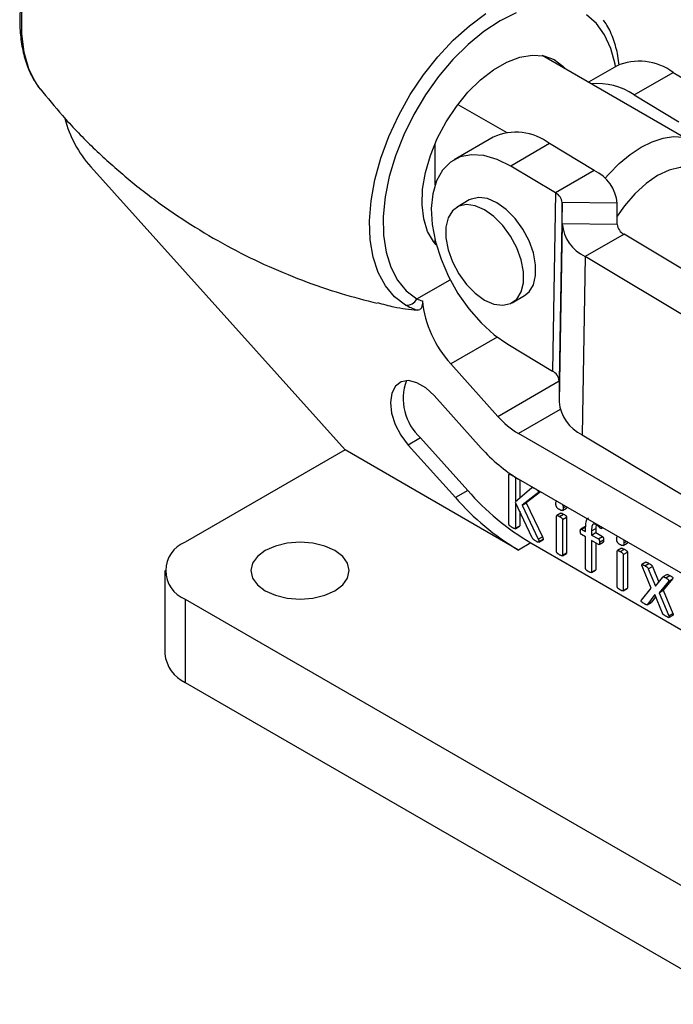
# Model space of a CAD drawing. Header units: millimetres. Extents: x 37 to 402, y 8 to 280.
# Tile 32 of 39: x 325 to 362, y 170 to 226. Entities that reach past the tile are written whole.
import ezdxf

# ---------------------------------------------------------------- set-up
doc = ezdxf.new("R2010")
doc.units = ezdxf.units.MM

msp = doc.modelspace()

# ---------------------------------------------------------------- linework, layer by layer
at = {"color": 7, "linetype": 'Continuous', "lineweight": 25}
for p, q in [((362.80226, 219.73223), (354.68785, 224.41657)), ((358.95217, 223.81944), (357.3372, 222.88714)), ((359.96682, 222.16181), (362.20599, 223.45445)), ((362.20599, 223.45445), (364.77475, 221.91363)), ((325.72817, 222.6101), (325.81533, 222.49576)), ((359.96682, 222.16181), (362.53558, 220.62098)), ((349.83238, 221.61357), (352.63988, 219.99284)), ((351.85754, 219.7238), (349.61837, 218.43115)), ((348.5187, 216.98218), (348.5187, 219.36016)), ((355.11135, 219.3588), (352.87218, 218.06616)), ((357.68012, 217.81798), (355.11135, 219.3588)), ((328.72555, 218.02605), (343.35057, 201.75089)), ((355.44094, 216.52534), (352.87218, 218.06616)), ((357.68012, 217.81798), (355.44094, 216.52534)), ((355.44094, 216.52534), (355.26614, 206.28537)), ((350.49043, 216.11994), (349.78332, 215.71174)), ((355.83134, 215.96611), (355.65654, 205.72615)), ((355.83115, 214.75257), (355.83134, 215.96611)), ((358.99771, 215.9306), (355.83134, 215.96611)), ((358.99751, 214.71706), (358.99771, 215.9306)), ((355.83115, 214.75257), (355.65634, 204.5126)), ((358.99751, 214.71706), (355.83115, 214.75257)), ((359.38791, 214.15783), (357.14874, 212.86519)), ((370.08467, 207.74161), (359.38791, 214.15783)), ((348.5187, 213.64837), (348.5187, 213.83567)), ((348.57394, 213.61648), (348.5187, 213.64837)), ((357.14874, 212.86519), (356.97393, 202.62522)), ((367.84549, 206.44896), (357.14874, 212.86519)), ((352.95807, 210.21233), (353.66517, 210.62053)), ((352.69737, 207.82619), (355.26614, 206.28537)), ((352.13092, 203.68088), (349.42021, 206.69744)), ((355.65654, 205.72615), (355.65634, 204.5126)), ((351.17893, 201.86003), (348.46822, 204.87659)), ((374.15988, 190.66069), (353.32091, 202.69077)), ((347.68784, 202.43972), (346.98073, 202.03152)), ((347.68784, 202.43972), (350.39855, 199.42316)), ((356.97393, 202.62522), (367.67069, 196.20899)), ((343.35057, 201.75089), (334.15818, 196.44424)), ((353.32091, 195.99514), (343.35057, 201.75089)), ((346.98073, 202.03152), (349.69144, 199.01496)), ((352.83882, 200.38256), (352.78367, 200.35073)), ((352.77159, 197.4745), (352.77159, 200.32126)), ((353.15288, 200.10115), (353.21775, 200.1386)), ((353.15288, 200.10115), (353.15288, 198.78302)), ((374.15988, 188.04776), (353.32091, 200.07784)), ((353.38858, 200.03878), (353.38858, 198.98428)), ((350.39855, 199.42316), (349.69144, 199.01496)), ((353.15288, 198.78302), (354.07391, 199.56944)), ((354.38966, 199.24545), (353.52701, 198.56704)), ((354.58377, 199.34881), (353.76271, 198.70311)), ((354.13407, 199.60841), (354.08946, 199.58266)), ((354.38966, 199.24545), (354.57624, 199.35315)), ((354.45162, 199.3514), (354.51545, 199.38825)), ((354.11025, 196.7017), (353.15288, 198.73762)), ((353.15288, 198.73762), (353.15288, 197.25439)), ((353.52701, 198.56704), (353.76271, 198.70311)), ((353.76271, 198.70311), (354.69149, 196.75938)), ((355.51865, 198.80911), (355.51298, 198.80584)), ((353.38858, 198.23638), (353.38858, 197.39045)), ((353.52701, 198.56704), (354.45579, 196.62331)), ((355.75742, 198.11712), (355.52172, 197.98105)), ((355.84858, 198.27278), (356.08428, 198.40885)), ((355.89049, 198.42031), (356.04132, 198.50739)), ((355.50921, 195.89135), (355.50921, 197.95109)), ((355.67959, 197.92359), (355.91529, 198.05966)), ((355.85236, 197.75299), (356.08806, 197.88906)), ((355.85236, 197.75299), (355.85236, 195.69325)), ((356.08806, 197.88906), (356.08806, 195.82932)), ((353.13941, 197.22437), (353.37511, 197.36044)), ((353.15288, 197.25439), (353.38858, 197.39045)), ((357.13703, 197.33918), (356.90133, 197.20311)), ((356.93556, 197.19853), (357.17126, 197.3346)), ((356.93556, 197.19853), (357.17923, 197.05787)), ((357.17923, 197.05787), (357.17923, 197.27664)), ((357.52238, 197.09505), (357.75808, 197.23112)), ((357.52238, 197.09505), (357.52238, 196.85977)), ((357.52238, 196.85977), (357.75808, 196.99584)), ((357.78975, 197.49804), (357.75808, 197.23112)), ((357.75808, 197.23112), (357.75808, 196.99584)), ((357.75808, 196.99584), (358.15128, 196.76885)), ((358.07224, 197.2328), (358.16072, 197.28388)), ((354.45579, 196.62331), (354.69149, 196.75938)), ((354.49001, 196.44316), (354.72572, 196.57923)), ((354.50405, 196.4785), (354.73975, 196.61457)), ((357.17923, 196.74967), (356.93556, 196.89033)), ((357.17923, 194.92796), (357.17923, 196.74967)), ((357.52238, 196.85977), (357.91558, 196.63278)), ((357.91558, 196.32458), (357.52238, 196.55157)), ((357.52238, 196.55157), (357.52238, 194.72986)), ((357.75808, 196.4155), (357.75808, 194.86593)), ((357.91558, 196.63278), (358.15128, 196.76885)), ((357.9501, 196.32114), (358.1858, 196.45721)), ((357.97992, 196.44016), (358.21562, 196.57623)), ((359.0112, 196.7929), (359.00554, 196.78963)), ((359.38304, 196.40411), (359.53387, 196.49118)), ((354.02802, 196.40334), (353.32091, 195.99514)), ((354.02802, 196.40334), (374.86699, 184.37326)), ((359.00176, 193.87515), (359.00176, 195.93489)), ((359.24997, 196.10091), (359.01427, 195.96485)), ((359.17214, 195.90738), (359.40785, 196.04345)), ((359.34113, 196.25657), (359.57684, 196.39264)), ((359.34491, 195.73679), (359.58062, 195.87285)), ((359.58062, 195.87285), (359.58062, 193.81311)), ((355.84022, 195.66436), (356.07593, 195.80042)), ((355.85236, 195.69325), (356.08806, 195.82932)), ((359.34491, 195.73679), (359.34491, 193.67705)), ((360.65037, 195.29501), (360.41467, 195.15894)), ((332.98661, 194.81142), (332.98661, 190.02105)), ((357.51105, 194.70092), (357.74675, 194.83698)), ((357.52238, 194.72986), (357.75808, 194.86593)), ((360.95417, 193.79649), (360.42156, 195.07191)), ((360.5842, 195.09222), (360.8199, 195.22829)), ((360.7814, 194.91922), (361.0171, 195.05528)), ((360.7814, 194.91922), (361.19366, 193.91415)), ((361.0171, 195.05528), (361.38601, 194.15591)), ((361.19366, 193.91415), (361.61188, 194.43979)), ((361.93776, 194.19663), (361.40873, 193.54508)), ((361.86278, 194.58885), (361.62707, 194.45278)), ((362.17346, 194.3327), (361.64443, 193.68115)), ((361.79061, 194.39578), (362.02631, 194.53185)), ((361.93776, 194.19663), (362.17346, 194.3327)), ((359.33278, 193.64815), (359.56848, 193.78422)), ((359.34491, 193.67705), (359.58062, 193.81311)), ((360.39118, 193.11639), (360.95417, 193.79649)), ((361.40873, 193.54508), (361.64443, 193.68115)), ((361.64443, 193.68115), (362.20325, 192.34244)), ((334.15818, 193.17861), (366.21369, 174.67336)), ((334.15818, 193.17861), (334.15818, 188.38824)), ((361.16745, 193.43533), (360.73493, 192.86773)), ((361.21338, 193.32237), (360.97063, 193.0038)), ((361.60175, 192.36732), (361.16745, 193.43533)), ((361.40873, 193.54508), (361.96755, 192.20638)), ((360.7187, 192.85131), (360.9544, 192.98738)), ((360.73493, 192.86773), (360.97063, 193.0038)), ((360.97063, 193.0038), (360.95075, 192.99405)), ((361.96755, 192.20638), (362.20325, 192.34244)), ((361.97364, 192.1223), (362.20934, 192.25837)), ((334.15818, 188.38824), (366.21369, 169.88298))]:
    msp.add_line(p, q, dxfattribs=at)
at = {"color": 8, "linetype": 'Continuous', "lineweight": 25}
for p, q in [((347.47591, 210.42974), (349.38935, 211.53435)), ((352.08983, 208.23858), (349.42021, 206.69744)), ((352.13092, 203.68088), (355.65654, 205.71617)), ((355.71804, 204.0746), (353.32091, 202.69077)), ((352.96223, 200.28481), (352.97414, 200.29168)), ((354.28302, 199.52234), (354.2831, 199.52238))]:
    msp.add_line(p, q, dxfattribs=at)
at = {"color": 8, "linetype": 'Continuous', "lineweight": 25, "flags": 128}
for points in [[(335.45761, 239.66105), (334.76424, 239.66284), (333.83825, 239.50984), (332.87579, 239.18605), (331.89492, 238.69758), (330.91405, 238.05357), (329.95159, 237.26611), (329.0256, 236.34999), (328.15345, 235.3224), (327.35152, 234.20261), (326.63485, 233.01165), (326.0169, 231.77187), (325.50925, 230.50652), (325.12144, 229.23936), (324.86074, 227.99416), (324.73205, 226.7943), (324.73778, 225.66229), (324.87782, 224.61938), (325.14955, 223.68512), (325.54786, 222.87707), (325.72817, 222.6101)], [(346.82676, 210.07044), (346.19706, 210.54863), (345.67064, 211.17623), (345.25697, 211.94194), (344.96352, 212.83196), (344.79556, 213.83026), (344.75613, 214.91887), (344.84593, 216.07818), (345.06334, 217.28729), (345.40445, 218.52443), (345.86312, 219.76732), (346.43108, 220.99357), (347.0981, 222.18109), (347.85217, 223.30849), (348.6797, 224.35546), (349.56579, 225.30315), (350.49448, 226.13448), (351.44903, 226.83448)], [(353.18731, 226.88302), (352.26012, 226.4219), (351.33292, 225.81251), (350.42342, 225.06647), (349.54898, 224.19803), (348.72628, 223.22376), (347.97103, 222.16226), (347.29764, 221.03379), (346.71897, 219.85988), (346.24605, 218.66295), (345.88792, 217.46583), (345.65141, 216.29137), (345.54104, 215.16199), (345.5589, 214.09925), (345.70467, 213.12343), (345.97555, 212.25315), (346.36638, 211.50502), (346.86971, 210.89333), (347.47591, 210.42974), (347.47591, 210.42974)], [(358.89228, 223.78487), (358.86882, 223.92162), (358.63231, 224.823), (358.27418, 225.60664), (357.80126, 226.25756), (357.22259, 226.76334)]]:
    msp.add_lwpolyline(points, dxfattribs=at)
at = {"color": 7, "linetype": 'Continuous', "lineweight": 25, "flags": 128}
for points in [[(348.59361, 213.54362), (348.43664, 213.72749), (348.09377, 214.31483), (347.87077, 215.02699), (347.77403, 215.84346), (347.80636, 216.74077), (347.9668, 217.6931), (348.25076, 218.67306), (348.65007, 219.65244), (349.15322, 220.60308), (349.74576, 221.49763), (350.41063, 222.31035), (351.1287, 223.01786), (351.87933, 223.59981), (352.6409, 224.03946), (353.39153, 224.32416), (354.1096, 224.44572), (354.77447, 224.40064), (355.36701, 224.19022), (355.87017, 223.82051), (356.03694, 223.63776)], [(358.29306, 217.3616), (358.5091, 217.60845), (359.1094, 218.21356), (359.73546, 218.73226), (360.37452, 219.15397), (361.01359, 219.47011), (361.63964, 219.67424), (362.23994, 219.76221), (362.80226, 219.73223)], [(352.87218, 218.06616), (352.09334, 218.45475), (351.33551, 218.67596), (350.62172, 218.72307), (349.97365, 218.59466), (349.411, 218.29462), (348.95086, 217.83207), (348.6072, 217.22107), (348.39049, 216.48018), (348.30728, 215.6319), (348.36013, 214.70202), (348.54742, 213.7188), (348.86345, 212.71209), (349.29864, 211.7125), (349.83975, 210.75039), (350.47034, 209.855), (351.17125, 209.05354), (351.92119, 208.37035), (352.69737, 207.82619)], [(363.74506, 217.81287), (363.21758, 217.98065), (362.62282, 217.98713), (361.98184, 217.83208), (361.31733, 217.52098), (360.65282, 217.06485), (360.01184, 216.47984), (359.41708, 215.78667), (358.99759, 215.18454)], [(353.66517, 210.62053), (353.92545, 210.83089), (354.17697, 211.23909), (354.3065, 211.77114), (354.3065, 212.39613), (354.17697, 213.07773), (353.92545, 213.77633), (353.56656, 214.45132), (353.12114, 215.06349), (352.61508, 215.57725), (352.0778, 215.96275), (351.54052, 216.19758), (351.03447, 216.2681), (350.58905, 216.1702), (350.49043, 216.11994)], [(351.3707, 210.36952), (351.90797, 210.13468), (352.41403, 210.06417), (352.85945, 210.16207), (353.21835, 210.42269), (353.46987, 210.83089), (353.59939, 211.36294), (353.59939, 211.98793), (353.46987, 212.66953), (353.21835, 213.36812), (352.85945, 214.04312), (352.41403, 214.65529), (351.90797, 215.16905), (351.3707, 215.55455), (350.83342, 215.78938), (350.32736, 215.8599), (349.88194, 215.762), (349.52304, 215.50138), (349.27152, 215.09318), (349.142, 214.56112), (349.142, 213.93614), (349.27152, 213.25454), (349.52304, 212.55594), (349.88194, 211.88094), (350.32736, 211.26878), (350.83342, 210.75501), (351.3707, 210.36952)], [(348.46822, 204.87659), (347.98628, 205.32176), (347.48313, 205.61562), (346.99953, 205.73436), (346.57466, 205.66837), (346.24295, 205.42298), (346.03125, 205.01809), (345.95674, 204.48648), (346.02543, 203.87124), (346.23177, 203.22219), (346.55904, 202.59193), (346.98073, 202.03152)], [(338.75438, 193.65485), (339.34118, 193.39491), (340.02452, 193.23151), (340.75785, 193.17578), (341.49117, 193.23151), (342.17451, 193.39491), (342.76131, 193.65485), (343.21158, 193.9936), (343.49464, 194.38809), (343.59118, 194.81142), (343.49464, 195.23476), (343.21158, 195.62925), (342.76132, 195.968), (342.17451, 196.22794), (341.49117, 196.39134), (340.75785, 196.44707), (340.02453, 196.39134), (339.34118, 196.22794), (338.75438, 195.968), (338.30411, 195.62925), (338.02106, 195.23476), (337.92451, 194.81142), (338.02106, 194.38809), (338.30411, 193.9936), (338.75438, 193.65485)]]:
    msp.add_lwpolyline(points, dxfattribs=at)
at = {"color": 7, "linetype": 'Continuous', "lineweight": 25}
for centre, radius, start, end in [((360.26689, 220.85383), 3.24397, 53.290768, 113.908601), ((357.86394, 219.09868), 3.71549, 55.529905, 95.693279), ((333.68021, 222.4716), 6.65669, 194.542012, 221.899912), ((353.18314, 216.85527), 3.16001, 52.396768, 114.802601), ((356.66972, 215.70902), 2.33851, 5.437155, 64.401118), ((355.14157, 215.90046), 0.69289, 5.437164, 64.401123), ((358.15913, 214.97415), 2.33851, 185.437161, 244.401049), ((359.68729, 214.78271), 0.69289, 185.437263, 244.401024), ((346.88216, 210.73641), 0.66827, 265.244832, 332.68398), ((354.13051, 210.99151), 6.37386, 186.06775, 222.353373), ((354.96676, 205.66049), 0.69289, 5.437132, 64.401156), ((349.72409, 204.68626), 3.03203, 159.766356, 227.810991), ((357.98433, 204.73418), 2.33851, 185.437208, 244.401041), ((355.87291, 206.96814), 4.98082, 221.298667, 239.178503), ((357.91449, 207.77708), 8.96544, 221.298639, 239.178543), ((361.8116, 209.4493), 15.19148, 221.298662, 239.178526), ((361.10449, 209.04109), 15.19148, 221.298662, 239.178526), ((334.77789, 194.81142), 1.74646, 110.783394, 249.216545), ((334.98844, 190.22068), 2.01176, 185.694834, 245.625247)]:
    msp.add_arc(centre, radius, start, end, dxfattribs=at)
for points, knots in [([(335.43092, 239.66359), (335.1522, 239.67224), (334.58792, 239.68974), (333.69514, 239.52615), (332.77444, 239.22437), (331.83863, 238.77361), (330.90554, 238.18547), (329.99133, 237.46998), (329.11115, 236.64055), (328.27852, 235.71134), (327.50595, 234.69754), (326.80506, 233.61527), (326.18654, 232.48144), (325.66005, 231.31363), (325.23406, 230.12976), (324.91577, 228.94772), (324.71117, 227.78525), (324.62486, 226.65945), (324.66126, 225.5881), (324.82019, 224.58592), (325.11192, 223.68158), (325.4175, 223.02563), (325.66502, 222.71994), (325.73159, 222.63772)], [0, 0, 0, 0, 0.04665472, 0.09445741, 0.14305392, 0.1921802, 0.24154875, 0.29094277, 0.34027369, 0.3895276, 0.4387177, 0.48786884, 0.53701059, 0.58617123, 0.63537615, 0.68465825, 0.73404875, 0.78357204, 0.83323266, 0.88298741, 0.93263937, 0.98188433, 1, 1, 1, 1]), ([(359.10422, 223.866), (359.08465, 224.04963), (359.02847, 224.5768), (358.79286, 225.35146), (358.51086, 226.04068), (358.26952, 226.36892), (358.20031, 226.46305)], [0, 0, 0, 0, 0.18258771, 0.52417156, 0.86356154, 1, 1, 1, 1]), ([(325.816, 222.51366), (326.2337, 221.99619), (327.15296, 220.85736), (328.74357, 219.21273), (330.53896, 217.57524), (332.45017, 216.06662), (334.45569, 214.69488), (336.54059, 213.46967), (338.68747, 212.39586), (340.87992, 211.48229), (343.05047, 210.73105), (344.49997, 210.36322), (345.19639, 210.1865)], [0, 0, 0, 0, 0.08660295, 0.19059256, 0.29455314, 0.39824945, 0.50150441, 0.60417707, 0.70614658, 0.80726107, 0.90739785, 1, 1, 1, 1]), ([(345.20679, 210.22427), (345.5248, 210.13427), (346.30397, 209.91374), (347.05077, 209.82812), (347.49277, 209.77745)], [0, 0, 0, 0, 0.40813783, 1, 1, 1, 1]), ([(347.79237, 210.31777), (347.79768, 210.24399), (347.79654, 210.17438), (347.77991, 210.0444), (347.76422, 209.98424), (347.71636, 209.88259), (347.68356, 209.84014), (347.60064, 209.78457), (347.55011, 209.77125), (347.49277, 209.77745)], [0, 0, 0, 0, 0.25, 0.25, 0.5, 0.5, 0.75, 0.75, 1, 1, 1, 1]), ([(352.77159, 200.32126), (352.77209, 200.32678), (352.77307, 200.33766), (352.78, 200.35013), (352.79362, 200.35499), (352.81363, 200.35197), (352.83985, 200.34407), (352.87373, 200.33043), (352.91526, 200.31162), (352.94574, 200.29423), (352.96223, 200.28481)], [0, 0, 0, 0, 0.06905503, 0.13614289, 0.21158208, 0.30326861, 0.42697252, 0.58167306, 0.77355099, 1, 1, 1, 1]), ([(352.96223, 200.28481), (352.97913, 200.27498), (353.00982, 200.25713), (353.05151, 200.22769), (353.08508, 200.2027), (353.11109, 200.17988), (353.13131, 200.16048), (353.14446, 200.13947), (353.15142, 200.11926), (353.15239, 200.10724), (353.15288, 200.10115)], [0, 0, 0, 0, 0.23177102, 0.42082793, 0.57544077, 0.69643179, 0.79058611, 0.86393428, 0.93098412, 1, 1, 1, 1]), ([(354.07391, 199.56944), (354.07807, 199.57368), (354.08611, 199.58188), (354.10185, 199.5885), (354.12015, 199.59061), (354.14221, 199.58729), (354.16812, 199.58008), (354.19974, 199.56613), (354.23848, 199.54743), (354.26713, 199.53129), (354.28302, 199.52234)], [0, 0, 0, 0, 0.0930697, 0.1801088, 0.27154947, 0.37250569, 0.48851204, 0.62305829, 0.79084207, 1, 1, 1, 1]), ([(354.28302, 199.52234), (354.29893, 199.51311), (354.32725, 199.49668), (354.36516, 199.46937), (354.39487, 199.44671), (354.41752, 199.42534), (354.43452, 199.40588), (354.44497, 199.38621), (354.45061, 199.3679), (354.45128, 199.35693), (354.45162, 199.3514)], [0, 0, 0, 0, 0.24093166, 0.42878133, 0.57877368, 0.69588198, 0.7888733, 0.86138068, 0.93016722, 1, 1, 1, 1]), ([(354.45162, 199.3514), (354.45109, 199.34173), (354.44999, 199.32152), (354.43807, 199.29627), (354.41778, 199.27076), (354.40007, 199.25481), (354.38966, 199.24545)], [0, 0, 0, 0, 0.18410024, 0.38470193, 0.63851649, 1, 1, 1, 1]), ([(355.47108, 198.65831), (355.47209, 198.68159), (355.47413, 198.72812), (355.484, 198.78618), (355.50827, 198.79644), (355.51644, 198.79989)], [0, 0, 0, 0, 0.39931449, 0.79776665, 1, 1, 1, 1]), ([(355.679, 198.3202), (355.66048, 198.33119), (355.62664, 198.35128), (355.58064, 198.38709), (355.54337, 198.42127), (355.51402, 198.45888), (355.49404, 198.50135), (355.48053, 198.54842), (355.47254, 198.60201), (355.47159, 198.63847), (355.47108, 198.65831)], [0, 0, 0, 0, 0.16739731, 0.30605378, 0.42149622, 0.51776873, 0.61129806, 0.71850501, 0.84687955, 1, 1, 1, 1]), ([(355.89049, 198.42031), (355.88997, 198.40085), (355.88901, 198.36503), (355.881, 198.31973), (355.86726, 198.28742), (355.84612, 198.26853), (355.81649, 198.26428), (355.77863, 198.27261), (355.73194, 198.29056), (355.6977, 198.30973), (355.679, 198.3202)], [0, 0, 0, 0, 0.15232317, 0.2802837, 0.38964167, 0.48270415, 0.57981113, 0.69555824, 0.8336375, 1, 1, 1, 1]), ([(355.75857, 198.11504), (355.76191, 198.11708), (355.77686, 198.12624), (355.83419, 198.1031), (355.88284, 198.07704), (355.91529, 198.05966)], [0, 0, 0, 0, 0.08729836, 0.39103184, 1, 1, 1, 1]), ([(355.83285, 198.62773), (355.84103, 198.61909), (355.87207, 198.58629), (355.88711, 198.50376), (355.88936, 198.4482), (355.89049, 198.42031)], [0, 0, 0, 0, 0.151160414, 0.573945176, 1, 1, 1, 1]), ([(356.11487, 198.46492), (356.11251, 198.45069), (356.10823, 198.42501), (356.08928, 198.41795), (356.08083, 198.4148)], [0, 0, 0, 0, 0.55408036, 1, 1, 1, 1]), ([(355.50921, 197.95109), (355.50958, 197.95597), (355.51033, 197.96587), (355.51582, 197.9778), (355.52704, 197.98467), (355.54467, 197.9843), (355.56815, 197.97887), (355.59864, 197.96624), (355.63644, 197.94777), (355.66429, 197.93217), (355.67959, 197.92359)], [0, 0, 0, 0, 0.066629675, 0.135191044, 0.20948859, 0.304809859, 0.427257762, 0.57920865, 0.768856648, 1, 1, 1, 1]), ([(355.67959, 197.92359), (355.69549, 197.91418), (355.72394, 197.89734), (355.76231, 197.87168), (355.7925, 197.84962), (355.81544, 197.82774), (355.83285, 197.80798), (355.84431, 197.78805), (355.8515, 197.76926), (355.85208, 197.7583), (355.85236, 197.75299)], [0, 0, 0, 0, 0.23824969, 0.42640249, 0.5771554, 0.69296008, 0.78752984, 0.86331674, 0.93389564, 1, 1, 1, 1]), ([(355.91529, 198.05966), (355.93119, 198.05025), (355.95965, 198.03341), (355.99801, 198.00775), (356.0282, 197.98569), (356.05114, 197.96381), (356.06855, 197.94405), (356.08001, 197.92411), (356.0872, 197.90532), (356.08778, 197.89436), (356.08806, 197.88906)], [0, 0, 0, 0, 0.23824969, 0.42640249, 0.5771554, 0.69296008, 0.78752984, 0.86331674, 0.93389564, 1, 1, 1, 1]), ([(357.17923, 197.27664), (357.18447, 197.38644), (357.1949, 197.60505), (357.25629, 197.83476), (357.34806, 197.84541), (357.35417, 197.84612)], [0, 0, 0, 0, 0.48504086, 0.9656663, 1, 1, 1, 1]), ([(352.96223, 197.29083), (352.94575, 197.30061), (352.91533, 197.31866), (352.87359, 197.34615), (352.84005, 197.37337), (352.8134, 197.39429), (352.79354, 197.41544), (352.77993, 197.43669), (352.77335, 197.45701), (352.77216, 197.46884), (352.77159, 197.4745)], [0, 0, 0, 0, 0.22655499, 0.41827042, 0.57349974, 0.69662819, 0.78944703, 0.86672518, 0.93629585, 1, 1, 1, 1]), ([(353.15288, 197.25439), (353.15231, 197.24938), (353.15114, 197.2389), (353.14452, 197.22648), (353.13141, 197.21995), (353.11132, 197.22267), (353.08488, 197.23183), (353.05165, 197.24347), (353.00975, 197.26407), (352.97912, 197.28132), (352.96223, 197.29083)], [0, 0, 0, 0, 0.06366785, 0.13319886, 0.20843288, 0.30369096, 0.42409133, 0.57923217, 0.76812122, 1, 1, 1, 1]), ([(353.38858, 197.39045), (353.38724, 197.38039), (353.38548, 197.36707), (353.37686, 197.36221), (353.37475, 197.36103)], [0, 0, 0, 0, 0.75549495, 1, 1, 1, 1]), ([(356.8742, 197.07848), (356.87456, 197.09134), (356.87521, 197.11505), (356.87669, 197.14758), (356.88252, 197.17125), (356.88866, 197.18986), (356.89731, 197.2016), (356.90836, 197.20673), (356.92138, 197.20564), (356.93074, 197.20095), (356.93556, 197.19853)], [0, 0, 0, 0, 0.20655317, 0.38098825, 0.52593921, 0.64506436, 0.74756017, 0.82966551, 0.91240733, 1, 1, 1, 1]), ([(356.93556, 196.89033), (356.93073, 196.89344), (356.92125, 196.89953), (356.90827, 196.91436), (356.89769, 196.93247), (356.88847, 196.95401), (356.88248, 196.97932), (356.87766, 197.00882), (356.87493, 197.04244), (356.87446, 197.06594), (356.8742, 197.07848)], [0, 0, 0, 0, 0.08915815, 0.1748978, 0.26095384, 0.36217441, 0.48342859, 0.62657609, 0.80080679, 1, 1, 1, 1]), ([(357.13743, 197.33831), (357.14176, 197.34027), (357.15134, 197.34458), (357.16421, 197.33813), (357.17126, 197.3346)], [0, 0, 0, 0, 0.4524573, 1, 1, 1, 1]), ([(357.79404, 197.45144), (357.77086, 197.46383), (357.72733, 197.4871), (357.66704, 197.49946), (357.61761, 197.4891), (357.58597, 197.46227), (357.5668, 197.43007), (357.55434, 197.39957), (357.54366, 197.36391), (357.53536, 197.32222), (357.52957, 197.27426), (357.52571, 197.22), (357.52234, 197.16025), (357.52237, 197.11731), (357.52238, 197.09505)], [0, 0, 0, 0, 0.11620071, 0.21814142, 0.31364499, 0.41293756, 0.4669511, 0.52477651, 0.58825145, 0.65656357, 0.73108899, 0.81322499, 0.90318608, 1, 1, 1, 1]), ([(358.04784, 197.23751), (358.04263, 197.24122), (358.03055, 197.24986), (358.01122, 197.26941), (357.98814, 197.29432), (357.95997, 197.32186), (357.92713, 197.35384), (357.88831, 197.38694), (357.84339, 197.42183), (357.81116, 197.44117), (357.79404, 197.45144)], [0, 0, 0, 0, 0.05977482, 0.13881683, 0.23460436, 0.3481738, 0.47967292, 0.63178116, 0.80437112, 1, 1, 1, 1]), ([(358.09217, 197.32345), (358.09132, 197.30598), (358.08981, 197.27522), (358.08291, 197.244), (358.07299, 197.23235), (358.06303, 197.2298), (358.05391, 197.23443), (358.04784, 197.23751)], [0, 0, 0, 0, 0.39665591, 0.69832336, 0.77405925, 0.84953214, 1, 1, 1, 1]), ([(354.32711, 196.5029), (354.30586, 196.51565), (354.26747, 196.53867), (354.21595, 196.57234), (354.17598, 196.60399), (354.1463, 196.63657), (354.12612, 196.66972), (354.11546, 196.69121), (354.11025, 196.7017)], [0, 0, 0, 0, 0.26989391, 0.48744989, 0.65509811, 0.78366388, 0.89443265, 1, 1, 1, 1]), ([(354.50405, 196.4785), (354.5037, 196.47291), (354.50302, 196.46184), (354.49747, 196.44851), (354.4866, 196.43959), (354.46802, 196.44105), (354.44407, 196.44655), (354.41292, 196.45781), (354.37306, 196.47692), (354.3436, 196.49358), (354.32711, 196.5029)], [0, 0, 0, 0, 0.071770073, 0.142168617, 0.216987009, 0.310050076, 0.426357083, 0.57729132, 0.763351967, 1, 1, 1, 1]), ([(354.45579, 196.62331), (354.46094, 196.61116), (354.47017, 196.58939), (354.48284, 196.55986), (354.4907, 196.53697), (354.49797, 196.516), (354.50254, 196.49691), (354.50359, 196.48406), (354.50405, 196.4785)], [0, 0, 0, 0, 0.25051133, 0.44866232, 0.60836496, 0.71876072, 0.87820418, 1, 1, 1, 1]), ([(354.69149, 196.75938), (354.69664, 196.74723), (354.70587, 196.72546), (354.71854, 196.69593), (354.7264, 196.67304), (354.73367, 196.65207), (354.73824, 196.63298), (354.73929, 196.62013), (354.73975, 196.61457)], [0, 0, 0, 0, 0.25051133, 0.44866232, 0.60836496, 0.71876072, 0.87820418, 1, 1, 1, 1]), ([(354.73975, 196.61457), (354.73923, 196.60431), (354.73842, 196.58821), (354.72801, 196.58341), (354.72424, 196.58167)], [0, 0, 0, 0, 0.6373124, 1, 1, 1, 1]), ([(357.91558, 196.63278), (357.92041, 196.62966), (357.92962, 196.62371), (357.94231, 196.60964), (357.95326, 196.5919), (357.96239, 196.56997), (357.97011, 196.54363), (357.97601, 196.51294), (357.97936, 196.47774), (357.97972, 196.45336), (357.97992, 196.44016)], [0, 0, 0, 0, 0.08734203, 0.1665407, 0.2484111, 0.35257255, 0.47396302, 0.6193538, 0.79403786, 1, 1, 1, 1]), ([(357.97992, 196.44016), (357.97962, 196.42795), (357.97907, 196.40506), (357.97682, 196.37413), (357.97051, 196.35099), (357.96149, 196.32984), (357.94454, 196.31364), (357.92484, 196.32108), (357.91558, 196.32458)], [0, 0, 0, 0, 0.198788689, 0.372665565, 0.517217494, 0.640880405, 0.831217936, 1, 1, 1, 1]), ([(358.15128, 196.76885), (358.15611, 196.76573), (358.16532, 196.75978), (358.17801, 196.74571), (358.18896, 196.72796), (358.1981, 196.70604), (358.20581, 196.6797), (358.21171, 196.64901), (358.21507, 196.61381), (358.21543, 196.58942), (358.21562, 196.57623)], [0, 0, 0, 0, 0.08734203, 0.1665407, 0.2484111, 0.35257255, 0.47396302, 0.6193538, 0.79403786, 1, 1, 1, 1]), ([(358.21562, 196.57623), (358.21429, 196.54661), (358.21228, 196.50206), (358.19812, 196.46042), (358.1862, 196.45799), (358.18552, 196.45785)], [0, 0, 0, 0, 0.65197996, 0.980261, 1, 1, 1, 1]), ([(358.96363, 196.6421), (358.96465, 196.66539), (358.96668, 196.71191), (358.97655, 196.76998), (359.00082, 196.78023), (359.00899, 196.78368)], [0, 0, 0, 0, 0.399315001, 0.797767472, 1, 1, 1, 1]), ([(359.17155, 196.30399), (359.15304, 196.31498), (359.11919, 196.33507), (359.07319, 196.37088), (359.03592, 196.40506), (359.00657, 196.44267), (358.98659, 196.48514), (358.97308, 196.53221), (358.9651, 196.58581), (358.96415, 196.62227), (358.96363, 196.6421)], [0, 0, 0, 0, 0.16739731, 0.30605378, 0.42149622, 0.51776873, 0.61129806, 0.71850501, 0.84687955, 1, 1, 1, 1]), ([(359.38304, 196.40411), (359.38252, 196.38464), (359.38157, 196.34882), (359.37356, 196.30352), (359.35981, 196.27122), (359.33868, 196.25232), (359.30904, 196.24807), (359.27119, 196.2564), (359.22449, 196.27435), (359.19026, 196.29352), (359.17155, 196.30399)], [0, 0, 0, 0, 0.15232317, 0.2802837, 0.38964167, 0.48270415, 0.57981113, 0.69555824, 0.8336375, 1, 1, 1, 1]), ([(359.3254, 196.61152), (359.33358, 196.60288), (359.36462, 196.57008), (359.37967, 196.48756), (359.38191, 196.43199), (359.38304, 196.40411)], [0, 0, 0, 0, 0.15115945, 0.57394469, 1, 1, 1, 1]), ([(359.60743, 196.44871), (359.60506, 196.43448), (359.60078, 196.4088), (359.58183, 196.40174), (359.57338, 196.39859)], [0, 0, 0, 0, 0.55407916, 1, 1, 1, 1]), ([(355.67959, 195.72213), (355.66431, 195.73137), (355.6365, 195.74818), (355.5985, 195.77172), (355.56837, 195.79592), (355.54452, 195.81636), (355.52731, 195.83645), (355.51565, 195.85576), (355.51019, 195.87445), (355.50954, 195.88561), (355.50921, 195.89135)], [0, 0, 0, 0, 0.230397, 0.41921954, 0.57118106, 0.69238765, 0.78740114, 0.8593135, 0.92765349, 1, 1, 1, 1]), ([(359.00176, 195.93489), (359.00213, 195.93976), (359.00288, 195.94967), (359.00837, 195.96159), (359.0196, 195.96846), (359.03722, 195.96809), (359.06071, 195.96266), (359.0912, 195.95003), (359.12899, 195.93157), (359.15685, 195.91596), (359.17214, 195.90738)], [0, 0, 0, 0, 0.06662967, 0.13519104, 0.20948859, 0.30480986, 0.42725776, 0.57920865, 0.76885665, 1, 1, 1, 1]), ([(359.17214, 195.90738), (359.18804, 195.89797), (359.2165, 195.88113), (359.25486, 195.85547), (359.28505, 195.83341), (359.30799, 195.81153), (359.3254, 195.79177), (359.33686, 195.77184), (359.34405, 195.75305), (359.34463, 195.74209), (359.34491, 195.73679)], [0, 0, 0, 0, 0.23824969, 0.42640249, 0.5771554, 0.69296008, 0.78752984, 0.86331674, 0.93389564, 1, 1, 1, 1]), ([(359.25112, 196.09883), (359.25446, 196.10087), (359.26941, 196.11003), (359.32674, 196.08689), (359.37539, 196.06083), (359.40785, 196.04345)], [0, 0, 0, 0, 0.087298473, 0.391031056, 1, 1, 1, 1]), ([(359.40785, 196.04345), (359.42375, 196.03404), (359.4522, 196.0172), (359.49056, 195.99154), (359.52075, 195.96948), (359.54369, 195.9476), (359.56111, 195.92784), (359.57257, 195.90791), (359.57976, 195.88912), (359.58034, 195.87816), (359.58062, 195.87285)], [0, 0, 0, 0, 0.23824969, 0.42640249, 0.5771554, 0.69296008, 0.78752984, 0.86331674, 0.93389564, 1, 1, 1, 1]), ([(355.85236, 195.69325), (355.85213, 195.68779), (355.85167, 195.67696), (355.84449, 195.66602), (355.83258, 195.66038), (355.81559, 195.66011), (355.79228, 195.6664), (355.76245, 195.67715), (355.72388, 195.69768), (355.69547, 195.71337), (355.67959, 195.72213)], [0, 0, 0, 0, 0.07177663, 0.14212812, 0.2156024, 0.30986745, 0.42441828, 0.5751828, 0.76251795, 1, 1, 1, 1]), ([(356.08806, 195.82932), (356.08744, 195.81941), (356.08658, 195.80586), (356.07744, 195.80294), (356.07499, 195.80216)], [0, 0, 0, 0, 0.73207181, 1, 1, 1, 1]), ([(360.65165, 195.29306), (360.6534, 195.29479), (360.65991, 195.30119), (360.68668, 195.29583), (360.74055, 195.27365), (360.78816, 195.24644), (360.8199, 195.22829)], [0, 0, 0, 0, 0.05025446, 0.18608815, 0.45730282, 1, 1, 1, 1]), ([(357.3508, 194.75736), (357.33572, 194.7665), (357.30812, 194.78322), (357.27048, 194.80641), (357.24062, 194.83068), (357.21683, 194.85082), (357.19969, 194.87148), (357.18692, 194.89061), (357.18073, 194.9102), (357.17974, 194.92187), (357.17923, 194.92796)], [0, 0, 0, 0, 0.22671974, 0.41497173, 0.56354008, 0.68438043, 0.77910682, 0.85513631, 0.9244987, 1, 1, 1, 1]), ([(357.52238, 194.72986), (357.52217, 194.72415), (357.52176, 194.71308), (357.51452, 194.70168), (357.502, 194.69692), (357.48475, 194.69618), (357.46082, 194.70347), (357.4309, 194.71393), (357.3933, 194.73399), (357.36589, 194.74907), (357.3508, 194.75736)], [0, 0, 0, 0, 0.07502204, 0.14565582, 0.22161862, 0.31626191, 0.43699626, 0.58836572, 0.77347915, 1, 1, 1, 1]), ([(357.75808, 194.86593), (357.75766, 194.85585), (357.7571, 194.8423), (357.74812, 194.83945), (357.74582, 194.83872)], [0, 0, 0, 0, 0.74409659, 1, 1, 1, 1]), ([(360.42156, 195.07191), (360.41704, 195.08394), (360.40905, 195.10516), (360.40265, 195.13443), (360.40696, 195.15559), (360.42338, 195.16401), (360.44884, 195.16077), (360.48432, 195.14621), (360.53034, 195.1225), (360.56493, 195.10305), (360.5842, 195.09222)], [0, 0, 0, 0, 0.110817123, 0.195545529, 0.268245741, 0.346694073, 0.452366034, 0.588937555, 0.771036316, 1, 1, 1, 1]), ([(360.5842, 195.09222), (360.60169, 195.08212), (360.6329, 195.0641), (360.67462, 195.03712), (360.70699, 195.01486), (360.73157, 194.99446), (360.75017, 194.97612), (360.76316, 194.95713), (360.77289, 194.93845), (360.7785, 194.92577), (360.7814, 194.91922)], [0, 0, 0, 0, 0.24537273, 0.43807782, 0.58679348, 0.70110749, 0.79119525, 0.86089892, 0.92804637, 1, 1, 1, 1]), ([(360.8199, 195.22829), (360.83739, 195.21819), (360.8686, 195.20016), (360.91032, 195.17319), (360.94269, 195.15093), (360.96727, 195.13053), (360.98587, 195.11219), (360.99886, 195.0932), (361.00859, 195.07451), (361.0142, 195.06184), (361.0171, 195.05528)], [0, 0, 0, 0, 0.24537273, 0.43807782, 0.58679348, 0.70110749, 0.79119525, 0.86089892, 0.92804637, 1, 1, 1, 1]), ([(361.61188, 194.43979), (361.61457, 194.44268), (361.61991, 194.44844), (361.62989, 194.45472), (361.64162, 194.45938), (361.65804, 194.4584), (361.67927, 194.45287), (361.70806, 194.44089), (361.74589, 194.42146), (361.77452, 194.40502), (361.79061, 194.39578)], [0, 0, 0, 0, 0.07209611, 0.14341138, 0.2216527, 0.30636518, 0.41756196, 0.55970094, 0.75254151, 1, 1, 1, 1]), ([(361.79061, 194.39578), (361.80829, 194.38532), (361.84012, 194.3665), (361.88285, 194.33848), (361.9162, 194.31439), (361.94007, 194.29011), (361.95633, 194.26458), (361.95878, 194.23913), (361.95111, 194.2174), (361.94262, 194.20419), (361.93776, 194.19663)], [0, 0, 0, 0, 0.21848228, 0.39316468, 0.52994302, 0.63113382, 0.70749177, 0.77971477, 0.87377964, 1, 1, 1, 1]), ([(361.86529, 194.5842), (361.87225, 194.58885), (361.89185, 194.60193), (361.95228, 194.57273), (361.99821, 194.54736), (362.02631, 194.53185)], [0, 0, 0, 0, 0.176019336, 0.495986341, 1, 1, 1, 1]), ([(362.02631, 194.53185), (362.044, 194.52139), (362.07582, 194.50256), (362.11856, 194.47455), (362.1519, 194.45045), (362.17578, 194.42618), (362.19203, 194.40064), (362.19448, 194.3752), (362.18682, 194.35347), (362.17832, 194.34026), (362.17346, 194.3327)], [0, 0, 0, 0, 0.21848228, 0.39316468, 0.52994302, 0.63113382, 0.70749177, 0.77971477, 0.87377964, 1, 1, 1, 1]), ([(359.17214, 193.70592), (359.15686, 193.71516), (359.12905, 193.73198), (359.09106, 193.75551), (359.06092, 193.77971), (359.03707, 193.80015), (359.01987, 193.82024), (359.0082, 193.83955), (359.00274, 193.85824), (359.00209, 193.8694), (359.00176, 193.87515)], [0, 0, 0, 0, 0.230397, 0.41921954, 0.57118106, 0.69238765, 0.78740114, 0.8593135, 0.92765349, 1, 1, 1, 1]), ([(359.34491, 193.67705), (359.34468, 193.67158), (359.34422, 193.66075), (359.33705, 193.64981), (359.32514, 193.64418), (359.30814, 193.64391), (359.28483, 193.65019), (359.255, 193.66094), (359.21643, 193.68147), (359.18803, 193.69716), (359.17214, 193.70592)], [0, 0, 0, 0, 0.07177663, 0.14212812, 0.2156024, 0.30986745, 0.42441828, 0.5751828, 0.76251795, 1, 1, 1, 1]), ([(359.58062, 193.81311), (359.57999, 193.8032), (359.57913, 193.78966), (359.56999, 193.78674), (359.56754, 193.78595)], [0, 0, 0, 0, 0.73206872, 1, 1, 1, 1]), ([(360.53833, 192.91724), (360.52066, 192.92771), (360.48864, 192.94668), (360.44562, 192.97469), (360.41283, 193.00156), (360.38907, 193.02609), (360.3743, 193.0517), (360.37055, 193.0768), (360.37744, 193.09831), (360.38623, 193.10988), (360.39118, 193.11639)], [0, 0, 0, 0, 0.22140402, 0.40109286, 0.53867009, 0.63993947, 0.71739844, 0.78861693, 0.88090655, 1, 1, 1, 1]), ([(360.73493, 192.86773), (360.73229, 192.8641), (360.72692, 192.85673), (360.71621, 192.84909), (360.70177, 192.84541), (360.68258, 192.84699), (360.65722, 192.85624), (360.62565, 192.86938), (360.58522, 192.89032), (360.55521, 192.90755), (360.53833, 192.91724)], [0, 0, 0, 0, 0.07229747, 0.14689732, 0.22231697, 0.31915559, 0.43553379, 0.58100323, 0.76432276, 1, 1, 1, 1]), ([(361.8049, 192.18607), (361.78684, 192.19656), (361.75485, 192.21513), (361.71221, 192.24201), (361.67969, 192.26601), (361.65417, 192.28585), (361.63539, 192.30691), (361.62046, 192.32658), (361.61046, 192.34712), (361.60467, 192.36056), (361.60175, 192.36732)], [0, 0, 0, 0, 0.24499106, 0.43374175, 0.5776593, 0.69066115, 0.78223033, 0.8576557, 0.92831872, 1, 1, 1, 1]), ([(361.96755, 192.20638), (361.97188, 192.19446), (361.97963, 192.17316), (361.9854, 192.14425), (361.98005, 192.12421), (361.96338, 192.11736), (361.93794, 192.12106), (361.90312, 192.13342), (361.85758, 192.15634), (361.82377, 192.17542), (361.8049, 192.18607)], [0, 0, 0, 0, 0.11115429, 0.19878548, 0.26836725, 0.34779619, 0.45164788, 0.59317099, 0.77295214, 1, 1, 1, 1]), ([(362.20325, 192.34244), (362.20809, 192.32935), (362.21771, 192.30336), (362.22237, 192.26737), (362.21131, 192.26203), (362.20805, 192.26045)], [0, 0, 0, 0, 0.417035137, 0.828106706, 1, 1, 1, 1])]:
    msp.add_open_spline(points, degree=3, knots=knots, dxfattribs=at)
for points in [[(347.49277, 209.77745), (347.24689, 209.85694), (347.02237, 209.95488), (346.82676, 210.07044)], [(347.47591, 210.42974), (347.57469, 210.38787), (347.68061, 210.35056), (347.79237, 210.31777)]]:
    msp.add_open_spline(points, degree=3, dxfattribs=at)

doc.saveas('drawing.dxf')
